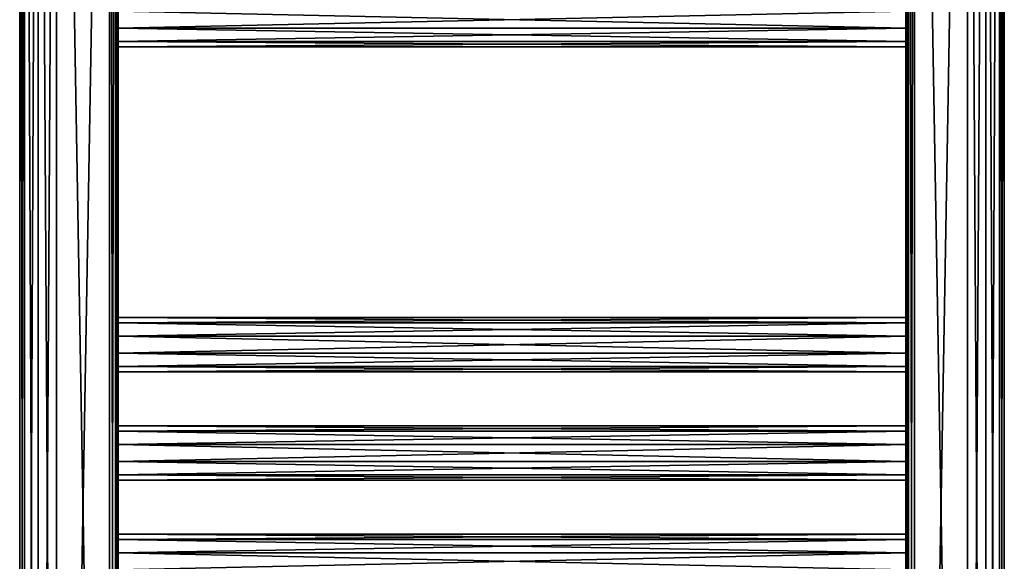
# Model space of a CAD drawing. Extents: x -200 to 200, y -703 to 625.
# Tile 211 of 256: x -200 to 200, y -22 to 198. Entities that reach past the tile are written whole.
import ezdxf

# ---------------------------------------------------------------- set-up
doc = ezdxf.new("R2010")
doc.units = 0
doc.header["$LTSCALE"] = 159.143519
for name, color, linetype in [('726', 7, 'CONTINUOUS'), ('727', 7, 'CONTINUOUS'), ('750', 7, 'CONTINUOUS'), ('751', 7, 'CONTINUOUS'), ('754', 7, 'CONTINUOUS'), ('755', 7, 'CONTINUOUS'), ('758', 7, 'CONTINUOUS'), ('759', 7, 'CONTINUOUS'), ('760', 7, 'CONTINUOUS'), ('761', 7, 'CONTINUOUS'), ('769', 7, 'CONTINUOUS'), ('771', 7, 'CONTINUOUS'), ('772', 7, 'CONTINUOUS'), ('773', 7, 'CONTINUOUS'), ('786', 7, 'CONTINUOUS'), ('787', 7, 'CONTINUOUS'), ('789', 7, 'CONTINUOUS'), ('791', 7, 'CONTINUOUS'), ('792', 7, 'CONTINUOUS'), ('793', 7, 'CONTINUOUS')]:
    doc.layers.add(name, color=color, linetype=linetype)

msp = doc.modelspace()

# ---------------------------------------------------------------- linework, layer by layer
at = {"layer": '726', "color": 7, "linetype": 'CONTINUOUS'}
for points in [[(-163.5, -618.2, -15), (-185, 618.2, -15), (-163.5, 618.2, -15), (-163.5, -618.2, -15)], [(-185, -618.2, -15), (-185, 618.2, -15), (-163.5, -618.2, -15), (-185, -618.2, -15)]]:
    msp.add_3dface(points, dxfattribs=at)
at = {"layer": '727', "color": 7, "linetype": 'CONTINUOUS'}
for points in [[(-163.5, -618.2, 15), (-163.5, 618.2, 15), (-185, -618.2, 15), (-163.5, -618.2, 15)], [(-185, -618.2, 15), (-163.5, 618.2, 15), (-185, 618.2, 15), (-185, -618.2, 15)]]:
    msp.add_3dface(points, dxfattribs=at)
at = {"layer": '750', "color": 7, "linetype": 'CONTINUOUS'}
for points in [[(160, -13.1, 6.47), (160, -11), (-160, -13.1, 6.47), (160, -13.1, 6.47)], [(160, -11), (-160, -11), (-160, -13.1, 6.47), (160, -11)], [(160, -13.1, 6.47), (-160, -13.1, 6.47), (-160, -18.6, 10.46), (160, -13.1, 6.47)], [(160, -18.6, 10.46), (160, -13.1, 6.47), (-160, -18.6, 10.46), (160, -18.6, 10.46)], [(160, -18.6, 10.46), (-160, -18.6, 10.46), (-160, -25.4, 10.46), (160, -18.6, 10.46)], [(160, -25.4, 10.46), (160, -18.6, 10.46), (-160, -25.4, 10.46), (160, -25.4, 10.46)]]:
    msp.add_3dface(points, dxfattribs=at)
at = {"layer": '751', "color": 7, "linetype": 'CONTINUOUS'}
for points in [[(160, -11), (160, -13.1, -6.47), (-160, -11), (160, -11)], [(-160, -11), (160, -13.1, -6.47), (-160, -13.1, -6.47), (-160, -11)], [(160, -13.1, -6.47), (160, -18.6, -10.46), (-160, -13.1, -6.47), (160, -13.1, -6.47)], [(160, -18.6, -10.46), (-160, -18.6, -10.46), (-160, -13.1, -6.47), (160, -18.6, -10.46)], [(160, -18.6, -10.46), (160, -25.4, -10.46), (-160, -18.6, -10.46), (160, -18.6, -10.46)], [(160, -25.4, -10.46), (-160, -25.4, -10.46), (-160, -18.6, -10.46), (160, -25.4, -10.46)]]:
    msp.add_3dface(points, dxfattribs=at)
at = {"layer": '754', "color": 7, "linetype": 'CONTINUOUS'}
for points in [[(160, 33), (-160, 33), (-160, 30.9, 6.47), (160, 33)], [(160, 30.9, 6.47), (160, 33), (-160, 30.9, 6.47), (160, 30.9, 6.47)], [(160, 25.4, 10.46), (160, 30.9, 6.47), (-160, 25.4, 10.46), (160, 25.4, 10.46)], [(160, 30.9, 6.47), (-160, 30.9, 6.47), (-160, 25.4, 10.46), (160, 30.9, 6.47)], [(160, 18.6, 10.46), (160, 25.4, 10.46), (-160, 18.6, 10.46), (160, 18.6, 10.46)], [(160, 25.4, 10.46), (-160, 25.4, 10.46), (-160, 18.6, 10.46), (160, 25.4, 10.46)], [(160, 13.1, 6.47), (160, 18.6, 10.46), (-160, 13.1, 6.47), (160, 13.1, 6.47)], [(160, 18.6, 10.46), (-160, 18.6, 10.46), (-160, 13.1, 6.47), (160, 18.6, 10.46)], [(160, 11), (160, 13.1, 6.47), (-160, 11), (160, 11)], [(160, 13.1, 6.47), (-160, 13.1, 6.47), (-160, 11), (160, 13.1, 6.47)]]:
    msp.add_3dface(points, dxfattribs=at)
at = {"layer": '755', "color": 7, "linetype": 'CONTINUOUS'}
for points in [[(-160, 33), (160, 30.9, -6.47), (-160, 30.9, -6.47), (-160, 33)], [(160, 33), (160, 30.9, -6.47), (-160, 33), (160, 33)], [(160, 25.4, -10.46), (-160, 25.4, -10.46), (-160, 30.9, -6.47), (160, 25.4, -10.46)], [(160, 30.9, -6.47), (160, 25.4, -10.46), (-160, 30.9, -6.47), (160, 30.9, -6.47)], [(160, 18.6, -10.46), (-160, 18.6, -10.46), (-160, 25.4, -10.46), (160, 18.6, -10.46)], [(160, 25.4, -10.46), (160, 18.6, -10.46), (-160, 25.4, -10.46), (160, 25.4, -10.46)], [(160, 13.1, -6.47), (-160, 13.1, -6.47), (-160, 18.6, -10.46), (160, 13.1, -6.47)], [(160, 18.6, -10.46), (160, 13.1, -6.47), (-160, 18.6, -10.46), (160, 18.6, -10.46)], [(160, 11), (-160, 11), (-160, 13.1, -6.47), (160, 11)], [(160, 13.1, -6.47), (160, 11), (-160, 13.1, -6.47), (160, 13.1, -6.47)]]:
    msp.add_3dface(points, dxfattribs=at)
at = {"layer": '758', "color": 7, "linetype": 'CONTINUOUS'}
for points in [[(160, 74.9, 6.47), (160, 77), (-160, 74.9, 6.47), (160, 74.9, 6.47)], [(160, 77), (-160, 77), (-160, 74.9, 6.47), (160, 77)], [(160, 74.9, 6.47), (-160, 74.9, 6.47), (-160, 69.4, 10.46), (160, 74.9, 6.47)], [(160, 69.4, 10.46), (160, 74.9, 6.47), (-160, 69.4, 10.46), (160, 69.4, 10.46)], [(160, 69.4, 10.46), (-160, 69.4, 10.46), (-160, 62.6, 10.46), (160, 69.4, 10.46)], [(160, 62.6, 10.46), (160, 69.4, 10.46), (-160, 62.6, 10.46), (160, 62.6, 10.46)], [(160, 62.6, 10.46), (-160, 62.6, 10.46), (-160, 57.1, 6.47), (160, 62.6, 10.46)], [(160, 57.1, 6.47), (160, 62.6, 10.46), (-160, 57.1, 6.47), (160, 57.1, 6.47)], [(160, 57.1, 6.47), (-160, 57.1, 6.47), (-160, 55), (160, 57.1, 6.47)], [(160, 55), (160, 57.1, 6.47), (-160, 55), (160, 55)]]:
    msp.add_3dface(points, dxfattribs=at)
at = {"layer": '759', "color": 7, "linetype": 'CONTINUOUS'}
for points in [[(160, 77), (160, 74.9, -6.47), (-160, 77), (160, 77)], [(-160, 77), (160, 74.9, -6.47), (-160, 74.9, -6.47), (-160, 77)], [(160, 74.9, -6.47), (160, 69.4, -10.46), (-160, 74.9, -6.47), (160, 74.9, -6.47)], [(160, 69.4, -10.46), (-160, 69.4, -10.46), (-160, 74.9, -6.47), (160, 69.4, -10.46)], [(160, 69.4, -10.46), (160, 62.6, -10.46), (-160, 69.4, -10.46), (160, 69.4, -10.46)], [(160, 62.6, -10.46), (-160, 62.6, -10.46), (-160, 69.4, -10.46), (160, 62.6, -10.46)], [(160, 57.1, -6.47), (-160, 57.1, -6.47), (-160, 62.6, -10.46), (160, 57.1, -6.47)], [(160, 62.6, -10.46), (160, 57.1, -6.47), (-160, 62.6, -10.46), (160, 62.6, -10.46)], [(160, 57.1, -6.47), (160, 55), (-160, 57.1, -6.47), (160, 57.1, -6.47)], [(160, 55), (-160, 55), (-160, 57.1, -6.47), (160, 55)]]:
    msp.add_3dface(points, dxfattribs=at)
at = {"layer": '760', "color": 7, "linetype": 'CONTINUOUS'}
for points in [[(160, 201.4, 10.46), (-160, 201.4, 10.46), (-160, 194.6, 10.46), (160, 201.4, 10.46)], [(160, 194.6, 10.46), (160, 201.4, 10.46), (-160, 194.6, 10.46), (160, 194.6, 10.46)], [(160, 194.6, 10.46), (-160, 194.6, 10.46), (-160, 189.1, 6.47), (160, 194.6, 10.46)], [(160, 189.1, 6.47), (160, 194.6, 10.46), (-160, 189.1, 6.47), (160, 189.1, 6.47)], [(160, 189.1, 6.47), (-160, 189.1, 6.47), (-160, 187), (160, 189.1, 6.47)], [(160, 187), (160, 189.1, 6.47), (-160, 187), (160, 187)]]:
    msp.add_3dface(points, dxfattribs=at)
at = {"layer": '761', "color": 7, "linetype": 'CONTINUOUS'}
for points in [[(160, 194.6, -10.46), (-160, 194.6, -10.46), (-160, 201.4, -10.46), (160, 194.6, -10.46)], [(160, 201.4, -10.46), (160, 194.6, -10.46), (-160, 201.4, -10.46), (160, 201.4, -10.46)], [(160, 194.6, -10.46), (160, 189.1, -6.47), (-160, 194.6, -10.46), (160, 194.6, -10.46)], [(160, 189.1, -6.47), (-160, 189.1, -6.47), (-160, 194.6, -10.46), (160, 189.1, -6.47)], [(160, 189.1, -6.47), (160, 187), (-160, 189.1, -6.47), (160, 189.1, -6.47)], [(160, 187), (-160, 187), (-160, 189.1, -6.47), (160, 187)]]:
    msp.add_3dface(points, dxfattribs=at)
at = {"layer": '769', "color": 7, "linetype": 'CONTINUOUS'}
for points in [[(-160, -25.4, -10.46), (-160, 618.2, -11.5), (-160, -18.6, -10.46), (-160, -25.4, -10.46)], [(-160, -18.6, -10.46), (-160, 618.2, -11.5), (-160, 18.6, -10.46), (-160, -18.6, -10.46)], [(-160, 18.6, -10.46), (-160, 618.2, -11.5), (-160, 25.4, -10.46), (-160, 18.6, -10.46)], [(-160, 25.4, -10.46), (-160, 618.2, -11.5), (-160, 62.6, -10.46), (-160, 25.4, -10.46)], [(-160, 62.6, -10.46), (-160, 618.2, -11.5), (-160, 69.4, -10.46), (-160, 62.6, -10.46)], [(-160, 618.2, -11.5), (-160, -462, -11), (-160, -618.2, -11.5), (-160, 618.2, -11.5)], [(-160, 618.2, -11.5), (-160, -194.6, -10.46), (-160, -462, -11), (-160, 618.2, -11.5)], [(-160, -69.4, -10.46), (-160, 618.2, -11.5), (-160, -62.6, -10.46), (-160, -69.4, -10.46)], [(-160, 618.2, -11.5), (-160, -69.4, -10.46), (-160, -194.6, -10.46), (-160, 618.2, -11.5)], [(-160, -62.6, -10.46), (-160, 618.2, -11.5), (-160, -25.4, -10.46), (-160, -62.6, -10.46)], [(-160, 618.2, -11.5), (-160, 462, -11), (-160, 69.4, -10.46), (-160, 618.2, -11.5)], [(-160, -618.2, 11.5), (-160, 462, 11), (-160, 618.2, 11.5), (-160, -618.2, 11.5)], [(-160, 201.4, 10.46), (-160, 462, 11), (-160, 194.6, 10.46), (-160, 201.4, 10.46)], [(-160, 194.6, -10.46), (-160, 69.4, -10.46), (-160, 462, -11), (-160, 194.6, -10.46)], [(-160, 201.4, -10.46), (-160, 194.6, -10.46), (-160, 462, -11), (-160, 201.4, -10.46)], [(-160, -618.2, 11.5), (-160, 194.6, 10.46), (-160, 462, 11), (-160, -618.2, 11.5)], [(-160, 189.1, 6.47), (-160, 194.6, 10.46), (-160, 69.4, 10.46), (-160, 189.1, 6.47)], [(-160, 69.4, -10.46), (-160, 194.6, -10.46), (-160, 74.9, -6.47), (-160, 69.4, -10.46)], [(-160, 194.6, 10.46), (-160, -618.2, 11.5), (-160, 69.4, 10.46), (-160, 194.6, 10.46)], [(-160, 194.6, -10.46), (-160, 77), (-160, 74.9, -6.47), (-160, 194.6, -10.46)], [(-160, 194.6, -10.46), (-160, 189.1, -6.47), (-160, 77), (-160, 194.6, -10.46)], [(-160, 189.1, -6.47), (-160, 187), (-160, 77), (-160, 189.1, -6.47)], [(-160, 187), (-160, 189.1, 6.47), (-160, 69.4, 10.46), (-160, 187)], [(-160, 74.9, 6.47), (-160, 187), (-160, 69.4, 10.46), (-160, 74.9, 6.47)], [(-160, 77), (-160, 187), (-160, 74.9, 6.47), (-160, 77)], [(-160, 69.4, 10.46), (-160, -618.2, 11.5), (-160, 62.6, 10.46), (-160, 69.4, 10.46)], [(-160, 57.1, -6.47), (-160, 33), (-160, 62.6, -10.46), (-160, 57.1, -6.47)], [(-160, 62.6, 10.46), (-160, 25.4, 10.46), (-160, 57.1, 6.47), (-160, 62.6, 10.46)], [(-160, 30.9, -6.47), (-160, 25.4, -10.46), (-160, 62.6, -10.46), (-160, 30.9, -6.47)], [(-160, 33), (-160, 30.9, -6.47), (-160, 62.6, -10.46), (-160, 33)], [(-160, -618.2, 11.5), (-160, 25.4, 10.46), (-160, 62.6, 10.46), (-160, -618.2, 11.5)], [(-160, 55), (-160, 33), (-160, 57.1, -6.47), (-160, 55)], [(-160, 57.1, 6.47), (-160, 25.4, 10.46), (-160, 55), (-160, 57.1, 6.47)], [(-160, 25.4, 10.46), (-160, 30.9, 6.47), (-160, 55), (-160, 25.4, 10.46)], [(-160, 30.9, 6.47), (-160, 33), (-160, 55), (-160, 30.9, 6.47)], [(-160, 25.4, 10.46), (-160, -618.2, 11.5), (-160, 18.6, 10.46), (-160, 25.4, 10.46)], [(-160, -11), (-160, -13.1, -6.47), (-160, 18.6, -10.46), (-160, -11)], [(-160, 13.1, -6.47), (-160, -11), (-160, 18.6, -10.46), (-160, 13.1, -6.47)], [(-160, 18.6, 10.46), (-160, -18.6, 10.46), (-160, 13.1, 6.47), (-160, 18.6, 10.46)], [(-160, -618.2, 11.5), (-160, -18.6, 10.46), (-160, 18.6, 10.46), (-160, -618.2, 11.5)], [(-160, -13.1, -6.47), (-160, -18.6, -10.46), (-160, 18.6, -10.46), (-160, -13.1, -6.47)], [(-160, 11), (-160, -11), (-160, 13.1, -6.47), (-160, 11)], [(-160, 13.1, 6.47), (-160, -18.6, 10.46), (-160, 11), (-160, 13.1, 6.47)], [(-160, -13.1, 6.47), (-160, -11), (-160, 11), (-160, -13.1, 6.47)], [(-160, -18.6, 10.46), (-160, -13.1, 6.47), (-160, 11), (-160, -18.6, 10.46)], [(-160, -18.6, 10.46), (-160, -618.2, 11.5), (-160, -25.4, 10.46), (-160, -18.6, 10.46)]]:
    msp.add_3dface(points, dxfattribs=at)
at = {"layer": '771', "color": 7, "linetype": 'CONTINUOUS'}
for points in [[(-200, 618.2), (-197.99, -618.2, 7.5), (-197.99, 618.2, 7.5), (-200, 618.2)], [(-200, -618.2), (-197.99, -618.2, 7.5), (-200, 618.2), (-200, -618.2)], [(-197.99, -618.2, -7.5), (-200, -618.2), (-197.99, 618.2, -7.5), (-197.99, -618.2, -7.5)], [(-197.99, 618.2, -7.5), (-200, -618.2), (-200, 618.2), (-197.99, 618.2, -7.5)], [(-197.99, -618.2, 7.5), (-192.5, -618.2, 12.99), (-197.99, 618.2, 7.5), (-197.99, -618.2, 7.5)], [(-197.99, 618.2, 7.5), (-192.5, -618.2, 12.99), (-192.5, 618.2, 12.99), (-197.99, 618.2, 7.5)], [(-192.5, -618.2, -12.99), (-197.99, -618.2, -7.5), (-192.5, 618.2, -12.99), (-192.5, -618.2, -12.99)], [(-192.5, 618.2, -12.99), (-197.99, -618.2, -7.5), (-197.99, 618.2, -7.5), (-192.5, 618.2, -12.99)], [(-185, 618.2, -15), (-185, -618.2, -15), (-192.5, -618.2, -12.99), (-185, 618.2, -15)], [(-185, 618.2, -15), (-192.5, -618.2, -12.99), (-192.5, 618.2, -12.99), (-185, 618.2, -15)], [(-185, -618.2, 15), (-185, 618.2, 15), (-192.5, 618.2, 12.99), (-185, -618.2, 15)], [(-192.5, -618.2, 12.99), (-185, -618.2, 15), (-192.5, 618.2, 12.99), (-192.5, -618.2, 12.99)]]:
    msp.add_3dface(points, dxfattribs=at)
at = {"layer": '772', "color": 7, "linetype": 'CONTINUOUS'}
for points in [[(-163.5, 618.2, 15), (-161.03, -618.2, 13.97), (-161.03, 618.2, 13.97), (-163.5, 618.2, 15)], [(-163.5, 618.2, 15), (-163.5, -618.2, 15), (-161.03, -618.2, 13.97), (-163.5, 618.2, 15)], [(-161.03, -618.2, 13.97), (-160, -618.2, 11.5), (-161.03, 618.2, 13.97), (-161.03, -618.2, 13.97)], [(-160, -618.2, 11.5), (-160, 618.2, 11.5), (-161.03, 618.2, 13.97), (-160, -618.2, 11.5)]]:
    msp.add_3dface(points, dxfattribs=at)
at = {"layer": '773', "color": 7, "linetype": 'CONTINUOUS'}
for points in [[(-161.03, -618.2, -13.97), (-163.5, -618.2, -15), (-161.03, 618.2, -13.97), (-161.03, -618.2, -13.97)], [(-163.5, -618.2, -15), (-163.5, 618.2, -15), (-161.03, 618.2, -13.97), (-163.5, -618.2, -15)], [(-160, 618.2, -11.5), (-161.03, -618.2, -13.97), (-161.03, 618.2, -13.97), (-160, 618.2, -11.5)], [(-160, 618.2, -11.5), (-160, -618.2, -11.5), (-161.03, -618.2, -13.97), (-160, 618.2, -11.5)]]:
    msp.add_3dface(points, dxfattribs=at)
at = {"layer": '786', "color": 7, "linetype": 'CONTINUOUS'}
for points in [[(163.5, 618.2, -15), (185, -618.2, -15), (163.5, -618.2, -15), (163.5, 618.2, -15)], [(185, 618.2, -15), (185, -618.2, -15), (163.5, 618.2, -15), (185, 618.2, -15)]]:
    msp.add_3dface(points, dxfattribs=at)
at = {"layer": '787', "color": 7, "linetype": 'CONTINUOUS'}
for points in [[(163.5, 618.2, 15), (163.5, -618.2, 15), (185, 618.2, 15), (163.5, 618.2, 15)], [(185, 618.2, 15), (163.5, -618.2, 15), (185, -618.2, 15), (185, 618.2, 15)]]:
    msp.add_3dface(points, dxfattribs=at)
at = {"layer": '789', "color": 7, "linetype": 'CONTINUOUS'}
for points in [[(160, 62.6, 10.46), (160, 618.2, 11.5), (160, 69.4, 10.46), (160, 62.6, 10.46)], [(160, 25.4, 10.46), (160, 618.2, 11.5), (160, 62.6, 10.46), (160, 25.4, 10.46)], [(160, 18.6, 10.46), (160, 618.2, 11.5), (160, 25.4, 10.46), (160, 18.6, 10.46)], [(160, 618.2, 11.5), (160, -194.6, 10.46), (160, -462, 11), (160, 618.2, 11.5)], [(160, 618.2, 11.5), (160, -462, 11), (160, -618.2, 11.5), (160, 618.2, 11.5)], [(160, -618.2, -11.5), (160, 462, -11), (160, 618.2, -11.5), (160, -618.2, -11.5)], [(160, -69.4, 10.46), (160, 618.2, 11.5), (160, -62.6, 10.46), (160, -69.4, 10.46)], [(160, -18.6, 10.46), (160, 618.2, 11.5), (160, 18.6, 10.46), (160, -18.6, 10.46)], [(160, -25.4, 10.46), (160, 618.2, 11.5), (160, -18.6, 10.46), (160, -25.4, 10.46)], [(160, 618.2, 11.5), (160, 462, 11), (160, 69.4, 10.46), (160, 618.2, 11.5)], [(160, -62.6, 10.46), (160, 618.2, 11.5), (160, -25.4, 10.46), (160, -62.6, 10.46)], [(160, 618.2, 11.5), (160, -69.4, 10.46), (160, -194.6, 10.46), (160, 618.2, 11.5)], [(160, 201.4, 10.46), (160, 194.6, 10.46), (160, 462, 11), (160, 201.4, 10.46)], [(160, 194.6, 10.46), (160, 69.4, 10.46), (160, 462, 11), (160, 194.6, 10.46)], [(160, -618.2, -11.5), (160, 194.6, -10.46), (160, 462, -11), (160, -618.2, -11.5)], [(160, 201.4, -10.46), (160, 462, -11), (160, 194.6, -10.46), (160, 201.4, -10.46)], [(160, 69.4, 10.46), (160, 194.6, 10.46), (160, 74.9, 6.47), (160, 69.4, 10.46)], [(160, 194.6, 10.46), (160, 77), (160, 74.9, 6.47), (160, 194.6, 10.46)], [(160, 194.6, 10.46), (160, 189.1, 6.47), (160, 77), (160, 194.6, 10.46)], [(160, 189.1, -6.47), (160, 194.6, -10.46), (160, 69.4, -10.46), (160, 189.1, -6.47)], [(160, 194.6, -10.46), (160, -618.2, -11.5), (160, 69.4, -10.46), (160, 194.6, -10.46)], [(160, 189.1, 6.47), (160, 187), (160, 77), (160, 189.1, 6.47)], [(160, 187), (160, 189.1, -6.47), (160, 69.4, -10.46), (160, 187)], [(160, 74.9, -6.47), (160, 187), (160, 69.4, -10.46), (160, 74.9, -6.47)], [(160, 77), (160, 187), (160, 74.9, -6.47), (160, 77)], [(160, 69.4, -10.46), (160, -618.2, -11.5), (160, 62.6, -10.46), (160, 69.4, -10.46)], [(160, -618.2, -11.5), (160, 25.4, -10.46), (160, 62.6, -10.46), (160, -618.2, -11.5)], [(160, 33), (160, 30.9, 6.47), (160, 62.6, 10.46), (160, 33)], [(160, 57.1, 6.47), (160, 33), (160, 62.6, 10.46), (160, 57.1, 6.47)], [(160, 62.6, -10.46), (160, 25.4, -10.46), (160, 57.1, -6.47), (160, 62.6, -10.46)], [(160, 30.9, 6.47), (160, 25.4, 10.46), (160, 62.6, 10.46), (160, 30.9, 6.47)], [(160, 55), (160, 33), (160, 57.1, 6.47), (160, 55)], [(160, 57.1, -6.47), (160, 25.4, -10.46), (160, 55), (160, 57.1, -6.47)], [(160, 30.9, -6.47), (160, 33), (160, 55), (160, 30.9, -6.47)], [(160, 25.4, -10.46), (160, 30.9, -6.47), (160, 55), (160, 25.4, -10.46)], [(160, 25.4, -10.46), (160, -618.2, -11.5), (160, 18.6, -10.46), (160, 25.4, -10.46)], [(160, -13.1, 6.47), (160, -18.6, 10.46), (160, 18.6, 10.46), (160, -13.1, 6.47)], [(160, 18.6, -10.46), (160, -18.6, -10.46), (160, 13.1, -6.47), (160, 18.6, -10.46)], [(160, 13.1, 6.47), (160, -11), (160, 18.6, 10.46), (160, 13.1, 6.47)], [(160, -11), (160, -13.1, 6.47), (160, 18.6, 10.46), (160, -11)], [(160, -618.2, -11.5), (160, -18.6, -10.46), (160, 18.6, -10.46), (160, -618.2, -11.5)], [(160, 13.1, -6.47), (160, -18.6, -10.46), (160, 11), (160, 13.1, -6.47)], [(160, 11), (160, -11), (160, 13.1, 6.47), (160, 11)], [(160, -18.6, -10.46), (160, -13.1, -6.47), (160, 11), (160, -18.6, -10.46)], [(160, -13.1, -6.47), (160, -11), (160, 11), (160, -13.1, -6.47)], [(160, -18.6, -10.46), (160, -618.2, -11.5), (160, -25.4, -10.46), (160, -18.6, -10.46)]]:
    msp.add_3dface(points, dxfattribs=at)
at = {"layer": '791', "color": 7, "linetype": 'CONTINUOUS'}
for points in [[(192.5, 618.2, 12.99), (185, 618.2, 15), (192.5, -618.2, 12.99), (192.5, 618.2, 12.99)], [(185, 618.2, 15), (185, -618.2, 15), (192.5, -618.2, 12.99), (185, 618.2, 15)], [(185, -618.2, -15), (185, 618.2, -15), (192.5, 618.2, -12.99), (185, -618.2, -15)], [(185, -618.2, -15), (192.5, 618.2, -12.99), (192.5, -618.2, -12.99), (185, -618.2, -15)], [(192.5, -618.2, -12.99), (197.99, 618.2, -7.5), (197.99, -618.2, -7.5), (192.5, -618.2, -12.99)], [(192.5, 618.2, -12.99), (197.99, 618.2, -7.5), (192.5, -618.2, -12.99), (192.5, 618.2, -12.99)], [(197.99, 618.2, 7.5), (192.5, 618.2, 12.99), (197.99, -618.2, 7.5), (197.99, 618.2, 7.5)], [(197.99, -618.2, 7.5), (192.5, 618.2, 12.99), (192.5, -618.2, 12.99), (197.99, -618.2, 7.5)], [(197.99, -618.2, -7.5), (200, 618.2), (200, -618.2), (197.99, -618.2, -7.5)], [(200, -618.2), (197.99, 618.2, 7.5), (197.99, -618.2, 7.5), (200, -618.2)], [(197.99, 618.2, -7.5), (200, 618.2), (197.99, -618.2, -7.5), (197.99, 618.2, -7.5)], [(200, 618.2), (197.99, 618.2, 7.5), (200, -618.2), (200, 618.2)]]:
    msp.add_3dface(points, dxfattribs=at)
at = {"layer": '792', "color": 7, "linetype": 'CONTINUOUS'}
for points in [[(160, 618.2, 11.5), (160, -618.2, 11.5), (161.03, -618.2, 13.97), (160, 618.2, 11.5)], [(160, 618.2, 11.5), (161.03, -618.2, 13.97), (161.03, 618.2, 13.97), (160, 618.2, 11.5)], [(161.03, -618.2, 13.97), (163.5, -618.2, 15), (161.03, 618.2, 13.97), (161.03, -618.2, 13.97)], [(163.5, -618.2, 15), (163.5, 618.2, 15), (161.03, 618.2, 13.97), (163.5, -618.2, 15)]]:
    msp.add_3dface(points, dxfattribs=at)
at = {"layer": '793', "color": 7, "linetype": 'CONTINUOUS'}
for points in [[(161.03, -618.2, -13.97), (160, -618.2, -11.5), (161.03, 618.2, -13.97), (161.03, -618.2, -13.97)], [(160, -618.2, -11.5), (160, 618.2, -11.5), (161.03, 618.2, -13.97), (160, -618.2, -11.5)], [(163.5, 618.2, -15), (161.03, -618.2, -13.97), (161.03, 618.2, -13.97), (163.5, 618.2, -15)], [(163.5, 618.2, -15), (163.5, -618.2, -15), (161.03, -618.2, -13.97), (163.5, 618.2, -15)]]:
    msp.add_3dface(points, dxfattribs=at)

doc.saveas('drawing.dxf')
